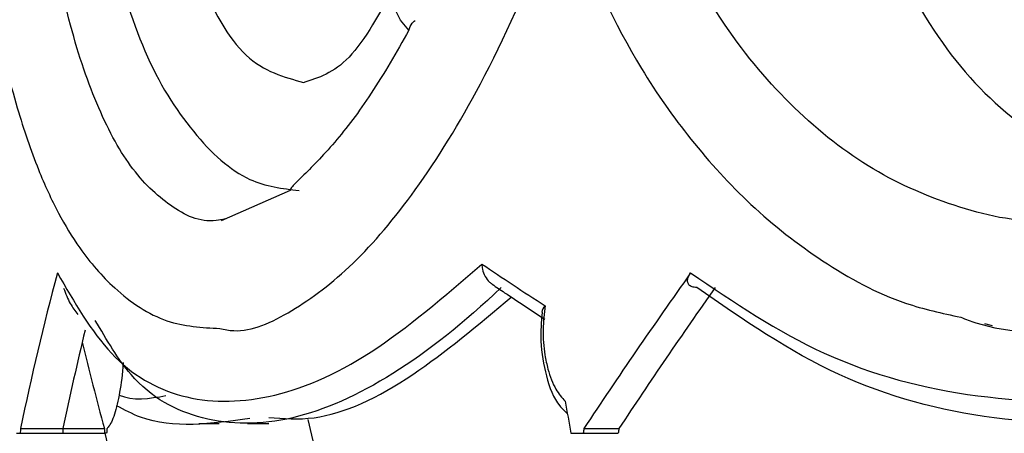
# Model space of a CAD drawing. Header units: millimetres. Extents: x 69 to 135, y 39 to 174.
# Tile 165 of 199: x 101.723 to 102.615, y 121.704 to 122.078. Entities that reach past the tile are written whole.
import ezdxf

# ---------------------------------------------------------------- set-up
doc = ezdxf.new("R2010")
doc.units = ezdxf.units.MM
doc.styles.add('SLDTEXTSTYLE0', font='TXT', dxfattribs={"width": 0.75})
doc.dimstyles.new('SLDDIMSTYLE0', dxfattribs={"dimtxt": 3.5, "dimasz": 3.302, "dimexe": 0, "dimexo": 0.0625, "dimgap": 0.875, "dimtad": 1, "dimdec": 0, "dimlfac": 20, "dimrnd": 1e-09, "dimzin": 12, "dimdsep": 46, "dimtxsty": 'SLDTEXTSTYLE0', "dimsah": 1, "dimcen": 0.09, "dimadec": 0, "dimazin": 3, "dimtfac": 1, "dimtdec": 0, "dimtofl": 0, "dimtmove": 0, "dimatfit": 3, "dimfxl": 0, "dimfrac": 2, "dimtolj": 1, "dimtzin": 12, "dimarcsym": 0})
doc.dimstyles.new('SLDDIMSTYLE1', dxfattribs={"dimtxt": 3.5, "dimasz": 3.302, "dimexe": 0, "dimexo": 0.0625, "dimgap": 0.875, "dimtad": 1, "dimdec": 0, "dimlfac": 20, "dimrnd": 1e-09, "dimzin": 12, "dimdsep": 46, "dimtxsty": 'SLDTEXTSTYLE0', "dimsah": 1, "dimcen": 0.09, "dimadec": 0, "dimazin": 3, "dimtfac": 1, "dimtdec": 0, "dimtmove": 0, "dimatfit": 0, "dimfxl": 0, "dimfrac": 2, "dimtolj": 1, "dimtzin": 12, "dimarcsym": 0})

# ---------------------------------------------------------------- blocks, each defined once
blk = doc.blocks.new('_D')
at = {"color": 7, "linetype": 'Continuous', "lineweight": 18}
for p, q in [((93.48267, 173.87203), (135.27939, 173.87203)), ((134.27939, 105.80017), (134.27939, 173.87203)), ((90.74517, 105.80017), (135.27939, 105.80017))]:
    blk.add_line(p, q, dxfattribs=at)
for points in [[(134.27939, 173.87203), (133.77139, 170.57003), (134.78739, 170.57003)], [(134.27939, 105.80017), (134.78739, 109.10217), (133.77139, 109.10217)]]:
    blk.add_solid(points, dxfattribs=at)
at = {"color": 7, "linetype": 'Continuous', "lineweight": 18, "insert": (129.76766, 135.88041), "char_height": 3.5, "attachment_point": 1, "rotation": 90, "style": 'SLDTEXTSTYLE0'}
blk.add_mtext('1361', dxfattribs=at)
blk = doc.blocks.new('_D_1')
at = {"color": 7, "linetype": 'Continuous', "lineweight": 18}
for p, q in [((92.27317, 128.19217), (124.49051, 128.19217)), ((123.49051, 128.19217), (123.49051, 105.80017)), ((90.74517, 105.80017), (124.49051, 105.80017))]:
    blk.add_line(p, q, dxfattribs=at)
for points in [[(123.49051, 128.19217), (122.98251, 124.89017), (123.99851, 124.89017)], [(123.49051, 105.80017), (123.99851, 109.10217), (122.98251, 109.10217)]]:
    blk.add_solid(points, dxfattribs=at)
at = {"color": 7, "linetype": 'Continuous', "lineweight": 18, "insert": (118.97878, 114.90278), "char_height": 3.5, "attachment_point": 1, "rotation": 90, "style": 'SLDTEXTSTYLE0'}
blk.add_mtext('448', dxfattribs=at)

msp = doc.modelspace()

# ---------------------------------------------------------------- linework, layer by layer
at = {"color": 7, "linetype": 'Continuous', "lineweight": 25}
for p, q in [((101.96827, 121.92404), (101.90582, 121.89654)), ((102.59684, 121.80373), (102.60388, 121.80193)), ((101.72407, 121.70862), (101.76257, 121.70862)), ((101.76257, 121.70862), (101.79999, 121.70862)), ((101.88562, 121.71302), (101.9039, 121.71302)), ((101.92973, 121.71302), (101.94886, 121.71302)), ((102.23417, 121.70862), (102.26592, 121.70862)), ((101.72041, 121.70425), (101.72387, 121.70425)), ((101.72387, 121.70425), (101.76236, 121.70425)), ((101.76236, 121.70425), (101.80026, 121.70425)), ((101.80207, 121.70425), (101.80026, 121.70425)), ((102.2224, 121.70425), (102.23352, 121.70425)), ((102.23352, 121.70425), (102.26527, 121.70425))]:
    msp.add_line(p, q, dxfattribs=at)
at = {"color": 7, "linetype": 'Continuous', "lineweight": 25, "flags": 128}
msp.add_lwpolyline([(102.0757, 122.06888), (102.06805, 122.07821), (102.06313, 122.0882), (102.06128, 122.09817), (102.06262, 122.10745), (102.06706, 122.1154), (102.0743, 122.12149), (102.08384, 122.1253), (102.09506, 122.12659)], dxfattribs=at)
at = {"color": 7, "linetype": 'Continuous', "lineweight": 25}
for centre, start in [((106.24979, 122.70561), 193.05337), ((106.06293, 122.70561), 193.22002)]:
    msp.add_arc(centre, 4.37867, start, 241.2195, dxfattribs=at)
for centre, major_axis, ratio, start_param, end_param in [((106.24612, 122.04168), (4.57298, -0.47898), 0.283707, 3.628892, 3.656449), ((106.24612, 122.28325), (4.42081, 1.85566), 0.634682, 2.686629, 2.728933), ((106.24612, 122.28325), (4.40933, 2.72242), 0.448131, 2.327993, 2.370297), ((106.24612, 122.28325), (4.37078, 2.69862), 0.448131, 2.333116, 2.371826), ((106.24612, 122.28325), (4.38215, 1.83943), 0.634682, 2.703423, 2.730462), ((106.24612, 122.28325), (4.53303, -0.18187), 0.734509, 3.345586, 3.369352), ((106.24612, 123.79962), (-1.65973, 12.22726), 0.348674, 1.693127, 1.695527), ((106.24612, 124.28258), (1.58571, 15.0615), 0.284925, 1.772446, 1.772741), ((106.24612, 124.28258), (1.57184, 14.92982), 0.284925, 1.773976, 1.774273), ((106.24612, 124.28258), (-0.1254, 14.93648), 0.303503, 1.741439, 1.741736), ((106.24612, 123.79962), (1.8778, 12.11705), 0.340674, 1.796733, 1.797099), ((106.24612, 124.28258), (3.01246, 15.05251), 0.228747, 1.788205, 1.7885), ((106.24612, 124.28258), (2.98612, 14.9209), 0.228747, 1.789734, 1.790032)]:
    msp.add_ellipse(centre, major_axis=major_axis, ratio=ratio, start_param=start_param, end_param=end_param, dxfattribs=at)
for points, knots in [([(101.90946, 121.89828), (101.90668, 121.89766), (101.88872, 121.89365), (101.85936, 121.90814), (101.82283, 121.94239), (101.79228, 121.99999), (101.76334, 122.08573), (101.74949, 122.16783), (101.74137, 122.21596)], [0, 0, 0, 0, 0.0326993, 0.2112823, 0.389877, 0.568452, 0.7470244, 1, 1, 1, 1]), ([(102.67371, 121.89874), (102.66683, 121.89791), (102.6308, 121.89357), (102.56866, 121.90803), (102.49012, 121.94242), (102.41936, 121.99998), (102.34754, 122.08573), (102.30886, 122.16783), (102.28618, 122.21596)], [0, 0, 0, 0, 0.04172, 0.218638, 0.395568, 0.572477, 0.749383, 1, 1, 1, 1]), ([(101.86443, 122.18999), (101.87114, 122.16553), (101.88809, 122.10377), (101.92644, 122.03631), (101.96242, 122.02661), (101.98033, 122.02178)], [0, 0, 0, 0, 0.247644, 0.625545, 1, 1, 1, 1]), ([(102.57872, 122.18999), (102.59255, 122.16554), (102.62749, 122.10378), (102.70313, 122.03653), (102.76926, 122.02684), (102.80199, 122.02204)], [0, 0, 0, 0, 0.248659, 0.628114, 1, 1, 1, 1]), ([(101.68524, 122.17744), (101.69059, 122.14243), (101.70053, 122.07743), (101.71948, 122.00116), (101.73858, 121.94506), (101.7573, 121.90428), (101.77912, 121.86779), (101.81166, 121.8307), (101.85517, 121.80174), (101.88844, 121.79995), (101.9046, 121.79908)], [0, 0, 0, 0, 0.163803, 0.304172, 0.421614, 0.516964, 0.601946, 0.715793, 0.861955, 1, 1, 1, 1]), ([(101.90459, 121.79903), (101.90876, 121.79819), (101.9287, 121.79417), (101.96945, 121.81254), (102.02496, 121.85394), (102.08329, 121.92279), (102.14411, 122.02133), (102.18543, 122.11272), (102.20606, 122.16908), (102.20822, 122.17498)], [0, 0, 0, 0, 0.046093, 0.220929, 0.39574, 0.570562, 0.759198, 0.974812, 1, 1, 1, 1]), ([(102.57533, 121.80924), (102.57986, 121.80753), (102.61409, 121.79457), (102.68435, 121.79431), (102.7834, 121.8109), (102.88377, 121.85438), (102.98396, 121.92266), (103.08494, 122.02137), (103.15127, 122.11272), (103.18394, 122.16908), (103.18736, 122.17498)], [0, 0, 0, 0, 0.023076, 0.174387, 0.325709, 0.477009, 0.628319, 0.791584, 0.978199, 1, 1, 1, 1]), ([(102.22061, 122.1655), (102.24125, 122.12003), (102.27363, 122.04872), (102.33154, 121.96731), (102.38592, 121.90766), (102.4509, 121.85735), (102.5148, 121.82235), (102.55853, 121.81288), (102.57533, 121.80924)], [0, 0, 0, 0, 0.249456, 0.391182, 0.544858, 0.71153, 0.889176, 1, 1, 1, 1]), ([(101.80475, 122.14701), (101.81454, 122.11303), (101.83426, 122.04457), (101.87992, 121.97302), (101.92769, 121.92958), (101.96125, 121.92572), (101.97629, 121.92398)], [0, 0, 0, 0, 0.258371, 0.520461, 0.785081, 1, 1, 1, 1]), ([(102.51088, 122.13619), (102.52981, 122.10283), (102.56773, 122.036), (102.64443, 121.96809), (102.71684, 121.9294), (102.76447, 121.92709), (102.78152, 121.92626)], [0, 0, 0, 0, 0.27976, 0.56047, 0.842599, 1, 1, 1, 1]), ([(102.06425, 122.11124), (102.05003, 122.08544), (102.022, 122.0346), (101.99382, 122.02581), (101.97995, 122.02148)], [0, 0, 0, 0, 0.507493, 1, 1, 1, 1]), ([(102.0757, 122.06888), (102.07645, 122.07118), (102.07755, 122.07461), (102.08038, 122.07696), (102.0813, 122.07773)], [0, 0, 0, 0, 0.674625, 1, 1, 1, 1]), ([(102.0757, 122.06888), (102.06434, 122.04903), (102.04161, 122.00934), (102.00769, 121.96522), (101.98434, 121.94143), (101.97308, 121.93074), (101.96969, 121.92704), (101.96824, 121.92503), (101.96826, 121.9242), (101.96826, 121.92396)], [0, 0, 0, 0, 0.26845, 0.536927, 0.812479, 0.892488, 0.947061, 0.984555, 1, 1, 1, 1]), ([(101.75747, 121.84931), (101.77285, 121.82274), (101.80399, 121.76892), (101.86859, 121.73199), (101.94759, 121.7314), (102.03965, 121.76945), (102.10783, 121.82816), (102.1418, 121.85742)], [0, 0, 0, 0, 0.191599, 0.388153, 0.588614, 0.794988, 1, 1, 1, 1]), ([(102.1418, 121.85742), (102.1418, 121.85734), (102.14184, 121.85578), (102.14232, 121.85187), (102.14446, 121.84621), (102.14771, 121.84151), (102.15036, 121.83986), (102.15126, 121.83931)], [0, 0, 0, 0, 0.011548, 0.216005, 0.53918, 0.844874, 1, 1, 1, 1]), ([(102.33075, 121.84931), (102.37007, 121.82274), (102.44973, 121.76892), (102.58981, 121.73199), (102.74473, 121.7314), (102.91098, 121.76945), (103.02419, 121.82816), (103.08061, 121.85742)], [0, 0, 0, 0, 0.1915986, 0.3881527, 0.5886136, 0.7949874, 1, 1, 1, 1]), ([(102.33642, 121.83617), (102.33487, 121.83631), (102.33177, 121.83658), (102.32895, 121.83861), (102.32771, 121.84169), (102.32833, 121.84543), (102.33003, 121.84815), (102.33075, 121.84931)], [0, 0, 0, 0, 0.189775, 0.378896, 0.585736, 0.823633, 1, 1, 1, 1]), ([(101.76311, 121.83549), (101.76498, 121.83065), (101.76859, 121.82133), (101.77359, 121.81486), (101.776, 121.81175)], [0, 0, 0, 0, 0.520159, 1, 1, 1, 1]), ([(102.15932, 121.83622), (102.1593, 121.8362), (102.12597, 121.8043), (102.05977, 121.75202), (101.96767, 121.711), (101.88803, 121.71228), (101.82844, 121.74355), (101.80209, 121.7888), (101.79181, 121.80645)], [0, 0, 0, 0, 0.000112, 0.214486, 0.430254, 0.652387, 0.864393, 1, 1, 1, 1]), ([(102.15112, 121.83911), (102.15486, 121.83657), (102.17035, 121.82606), (102.18648, 121.81558), (102.19871, 121.80764)], [0, 0, 0, 0, 0.241771, 1, 1, 1, 1]), ([(103.09455, 121.83622), (103.09452, 121.8362), (103.03962, 121.80449), (102.92846, 121.75189), (102.76269, 121.71117), (102.60608, 121.71171), (102.46056, 121.75008), (102.37818, 121.80721), (102.33642, 121.83617)], [0, 0, 0, 0, 0.000104, 0.198174, 0.397532, 0.602771, 0.798655, 1, 1, 1, 1]), ([(101.94886, 121.71866), (101.96221, 121.71757), (102.00088, 121.7144), (102.07552, 121.74941), (102.13837, 121.80228), (102.1684, 121.82754)], [0, 0, 0, 0, 0.2160176, 0.6253821, 1, 1, 1, 1]), ([(102.19905, 121.81972), (102.19902, 121.81969), (102.19733, 121.81784), (102.19663, 121.81586), (102.19594, 121.81391)], [0, 0, 0, 0, 0.016376, 1, 1, 1, 1]), ([(102.19905, 121.81972), (102.19823, 121.81257), (102.19653, 121.79786), (102.19815, 121.7778), (102.20207, 121.7593), (102.20802, 121.74364), (102.21425, 121.73654), (102.21719, 121.7332)], [0, 0, 0, 0, 0.211148, 0.434523, 0.570079, 0.797734, 1, 1, 1, 1]), ([(102.19634, 121.8139), (102.19563, 121.80513), (102.19402, 121.78537), (102.19974, 121.75507), (102.20777, 121.73252), (102.21676, 121.72441), (102.21916, 121.72224)], [0, 0, 0, 0, 0.247348, 0.557647, 0.881603, 1, 1, 1, 1]), ([(101.81698, 121.76835), (101.81697, 121.76812), (101.81661, 121.75806), (101.81397, 121.74057), (101.80937, 121.71997), (101.80511, 121.71124), (101.80276, 121.70897), (101.80241, 121.70862)], [0, 0, 0, 0, 0.007446, 0.317222, 0.628568, 0.943592, 1, 1, 1, 1]), ([(101.93173, 121.71772), (101.897, 121.71281), (101.85338, 121.70666), (101.81818, 121.72542), (101.811, 121.72924)], [0, 0, 0, 0, 0.7961442, 1, 1, 1, 1])]:
    msp.add_open_spline(points, degree=3, knots=knots, dxfattribs=at)
at = {"color": 1, "linetype": 'Continuous', "lineweight": 25}
msp.add_open_spline([(101.81328, 121.73902), (101.81337, 121.73897), (101.82556, 121.73309), (101.8407, 121.73574), (101.85572, 121.73836)], degree=3, knots=[0, 0, 0, 0, 0.007539, 1, 1, 1, 1], dxfattribs=at)

# ---------------------------------------------------------------- dimensions: what is measured, and where the dimension line sits
at = {"color": 7, "linetype": 'Continuous', "lineweight": 18}
for base, p1, p2, dimstyle, picture, middle in [((134.27939, 173.87203), (89.74517, 105.80017), (92.48267, 173.87203), 'SLDDIMSTYLE0', '_D', (134.27939, 141.05263)), ((123.49051, 105.80017), (91.27317, 128.19217), (89.74517, 105.80017), 'SLDDIMSTYLE1', '_D_1', (123.49051, 118.78194))]:
    dim = msp.add_linear_dim(base=base, p1=p1, p2=p2, angle=90, dimstyle=dimstyle, dxfattribs=at)
    dim.commit()
    dim.dimension.update_dxf_attribs({"geometry": picture, "text_midpoint": middle, "dimtype": 160})

doc.saveas('drawing.dxf')
